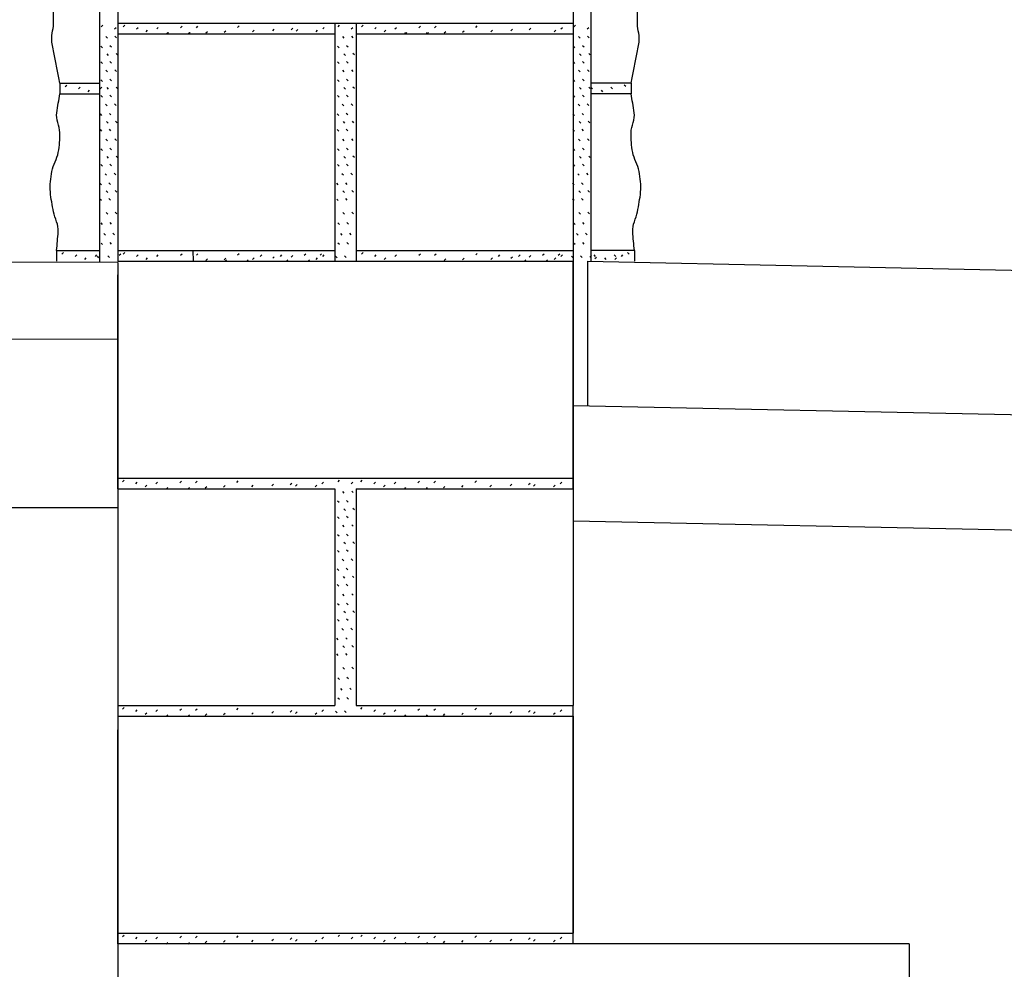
# Paper-space layout '113851GY001' of a CAD drawing. Header units: feet. Extents: x 0 to 55.7, y 0 to 22.
# Tile 6 of 21: x 3.9 to 5.2, y 18.2 to 19.4. Entities that reach past the tile are written whole.
import ezdxf

# ---------------------------------------------------------------- set-up
doc = ezdxf.new("R2010")
doc.units = ezdxf.units.FT
doc.header["$MEASUREMENT"] = 0
doc.layers.add('C-ANNO-TEXT', color=7, linetype='Continuous')
doc.layers.add('TX_P_20', color=7, linetype='Continuous')

psp = doc.layouts.new('113851GY001')

# ---------------------------------------------------------------- linework, layer by layer
at = {"layer": 'C-ANNO-TEXT'}
for p, q in [((3.97741, 19.07704), (3.97741, 19.96418)), ((4.61491, 19.078), (4.61491, 19.96418)), ((4.00078, 19.66878), (4.00078, 19.38724)), ((4.59155, 19.66878), (4.59155, 19.38724)), ((3.97916, 19.38257), (3.98119, 19.38461)), ((3.99632, 19.37971), (3.99835, 19.38175)), ((4.00078, 19.38724), (4.31001, 19.38724)), ((4.00078, 19.38724), (4.00078, 19.37339)), ((4.00773, 19.38257), (4.00977, 19.38461)), ((4.02489, 19.37971), (4.02693, 19.38175)), ((4.03728, 19.3759), (4.03932, 19.37794)), ((4.05111, 19.37971), (4.05314, 19.38175)), ((4.08209, 19.38114), (4.08413, 19.38318)), ((4.10259, 19.38114), (4.10462, 19.38318)), ((4.11498, 19.37447), (4.11702, 19.37651)), ((4.13881, 19.37542), (4.14085, 19.37746)), ((4.15597, 19.38162), (4.15801, 19.38366)), ((4.17551, 19.3759), (4.17755, 19.37794)), ((4.20173, 19.37733), (4.20377, 19.37937)), ((4.22556, 19.37876), (4.2276, 19.3808)), ((4.23223, 19.37685), (4.23427, 19.37889)), ((4.25797, 19.3759), (4.26001, 19.37794)), ((4.26655, 19.37971), (4.26859, 19.38175)), ((4.28233, 19.38724), (4.28233, 19.37339)), ((4.2865, 19.38257), (4.28853, 19.38461)), ((4.30365, 19.37971), (4.30569, 19.38175)), ((4.31001, 19.38724), (4.59155, 19.38724)), ((4.31001, 19.38724), (4.31001, 19.37339)), ((4.31696, 19.38257), (4.319, 19.38461)), ((4.33412, 19.37971), (4.33616, 19.38175)), ((4.34651, 19.3759), (4.34855, 19.37794)), ((4.36033, 19.37971), (4.36237, 19.38175)), ((4.39132, 19.38114), (4.39335, 19.38318)), ((4.41181, 19.38114), (4.41385, 19.38318)), ((4.42421, 19.37447), (4.42624, 19.37651)), ((4.44804, 19.37542), (4.45007, 19.37746)), ((4.4652, 19.38162), (4.46723, 19.38366)), ((4.48474, 19.3759), (4.48678, 19.37794)), ((4.51096, 19.37733), (4.51299, 19.37937)), ((4.53479, 19.37876), (4.53682, 19.3808)), ((4.5672, 19.3759), (4.56924, 19.37794)), ((4.57578, 19.37971), (4.57782, 19.38175)), ((4.59155, 19.38724), (4.59155, 19.37339)), ((4.59265, 19.38257), (4.59469, 19.38461)), ((4.60981, 19.37971), (4.61185, 19.38175)), ((3.98722, 19.36774), (3.98519, 19.36978)), ((3.99895, 19.36833), (3.99691, 19.37036)), ((4.00078, 19.37339), (4.00078, 19.09184)), ((4.00078, 19.37339), (4.28233, 19.37339)), ((4.06341, 19.37304), (4.06545, 19.37508)), ((4.06445, 19.37304), (4.06649, 19.37508)), ((4.09154, 19.37304), (4.09357, 19.37508)), ((4.09258, 19.37304), (4.09461, 19.37508)), ((4.28233, 19.37339), (4.28233, 19.09184)), ((4.29456, 19.36774), (4.29252, 19.36978)), ((4.30629, 19.36833), (4.30425, 19.37036)), ((4.31001, 19.37339), (4.31001, 19.09184)), ((4.31001, 19.37339), (4.59155, 19.37339)), ((4.37264, 19.37304), (4.37468, 19.37508)), ((4.37368, 19.37304), (4.37572, 19.37508)), ((4.40076, 19.37304), (4.4028, 19.37508)), ((4.4018, 19.37304), (4.40384, 19.37508)), ((4.59155, 19.37339), (4.59155, 19.09184)), ((4.60072, 19.36774), (4.59868, 19.36978)), ((4.61245, 19.36833), (4.61041, 19.37036)), ((3.98055, 19.35535), (3.97851, 19.35738)), ((3.99228, 19.35593), (3.99024, 19.35797)), ((4.28789, 19.35535), (4.28585, 19.35738)), ((4.29961, 19.35593), (4.29758, 19.35797)), ((4.59405, 19.35535), (4.59201, 19.35738)), ((4.60577, 19.35593), (4.60374, 19.35797)), ((3.98865, 19.34534), (3.98662, 19.34737)), ((4.00038, 19.34592), (3.99834, 19.34796)), ((4.29599, 19.34534), (4.29395, 19.34737)), ((4.30772, 19.34592), (4.30568, 19.34796)), ((4.60215, 19.34534), (4.60011, 19.34737)), ((4.61388, 19.34592), (4.61184, 19.34796)), ((3.98055, 19.33485), (3.97851, 19.33689)), ((3.98722, 19.32406), (3.98519, 19.3261)), ((3.99228, 19.33544), (3.99024, 19.33747)), ((3.99895, 19.32465), (3.99691, 19.32668)), ((4.28789, 19.33485), (4.28585, 19.33689)), ((4.29456, 19.32406), (4.29252, 19.3261)), ((4.29961, 19.33544), (4.29758, 19.33747)), ((4.30629, 19.32465), (4.30425, 19.32668)), ((4.59405, 19.33485), (4.59201, 19.33689)), ((4.60072, 19.32406), (4.59868, 19.3261)), ((4.60577, 19.33544), (4.60374, 19.33747)), ((4.61245, 19.32465), (4.61041, 19.32668)), ((3.98055, 19.31167), (3.97851, 19.3137)), ((3.99228, 19.31225), (3.99024, 19.31429)), ((4.28789, 19.31167), (4.28585, 19.3137)), ((4.29961, 19.31225), (4.29758, 19.31429)), ((4.59405, 19.31167), (4.59201, 19.3137)), ((4.60577, 19.31225), (4.60374, 19.31429)), ((3.92541, 19.30944), (3.92541, 19.29559)), ((3.92541, 19.30944), (3.97741, 19.30944)), ((3.93236, 19.30478), (3.9344, 19.30681)), ((3.94952, 19.30191), (3.95156, 19.30395)), ((3.96192, 19.2981), (3.96395, 19.30014)), ((3.97763, 19.30191), (3.97966, 19.30395)), ((3.98865, 19.30166), (3.98662, 19.30369)), ((4.00038, 19.30224), (3.99834, 19.30428)), ((4.29599, 19.30166), (4.29395, 19.30369)), ((4.30772, 19.30224), (4.30568, 19.30428)), ((4.60215, 19.30166), (4.60011, 19.30369)), ((4.61388, 19.30224), (4.61184, 19.30428)), ((4.61658, 19.30191), (4.61454, 19.30395)), ((4.66691, 19.30944), (4.61491, 19.30944)), ((4.6304, 19.2981), (4.62837, 19.30014)), ((4.6428, 19.30191), (4.64076, 19.30395)), ((4.65996, 19.30477), (4.65792, 19.30681)), ((4.66691, 19.30944), (4.66691, 19.29559)), ((3.92541, 19.29561), (3.97741, 19.29561)), ((3.92541, 19.29561), (3.97741, 19.29561)), ((3.98055, 19.29117), (3.97851, 19.29321)), ((3.99228, 19.29176), (3.99024, 19.29379)), ((4.28789, 19.29117), (4.28585, 19.29321)), ((4.29961, 19.29176), (4.29758, 19.29379)), ((4.59405, 19.29117), (4.59201, 19.29321)), ((4.60577, 19.29176), (4.60374, 19.29379)), ((4.66691, 19.29561), (4.61491, 19.29561)), ((4.66691, 19.29561), (4.61491, 19.29561)), ((3.98666, 19.27982), (3.98463, 19.28186)), ((3.99839, 19.28041), (3.99635, 19.28244)), ((4.294, 19.27982), (4.29196, 19.28186)), ((4.30573, 19.28041), (4.30369, 19.28244)), ((4.60016, 19.27982), (4.59812, 19.28186)), ((4.61189, 19.28041), (4.60985, 19.28244)), ((3.97999, 19.26743), (3.97795, 19.26947)), ((3.99172, 19.26802), (3.98968, 19.27005)), ((4.28733, 19.26743), (4.28529, 19.26947)), ((4.29905, 19.26802), (4.29702, 19.27005)), ((4.59349, 19.26743), (4.59145, 19.26947)), ((4.60521, 19.26802), (4.60318, 19.27005)), ((3.97999, 19.24693), (3.97795, 19.24897)), ((3.98809, 19.25742), (3.98606, 19.25945)), ((3.99172, 19.24752), (3.98968, 19.24956)), ((3.99982, 19.258), (3.99778, 19.26004)), ((4.28733, 19.24693), (4.28529, 19.24897)), ((4.29543, 19.25742), (4.29339, 19.25945)), ((4.29905, 19.24752), (4.29702, 19.24956)), ((4.30716, 19.258), (4.30512, 19.26004)), ((4.59349, 19.24693), (4.59145, 19.24897)), ((4.60159, 19.25742), (4.59955, 19.25945)), ((4.60521, 19.24752), (4.60318, 19.24956)), ((4.61332, 19.258), (4.61128, 19.26004)), ((3.98722, 19.23446), (3.98519, 19.2365)), ((3.99895, 19.23505), (3.99691, 19.23708)), ((4.29456, 19.23446), (4.29252, 19.2365)), ((4.30629, 19.23505), (4.30425, 19.23708)), ((4.60072, 19.23446), (4.59868, 19.2365)), ((4.61245, 19.23505), (4.61041, 19.23708)), ((3.98055, 19.22207), (3.97851, 19.22411)), ((3.99228, 19.22266), (3.99024, 19.22469)), ((4.28789, 19.22207), (4.28585, 19.22411)), ((4.29961, 19.22266), (4.29758, 19.22469)), ((4.59405, 19.22207), (4.59201, 19.22411)), ((4.60577, 19.22266), (4.60374, 19.22469)), ((3.98865, 19.21206), (3.98662, 19.2141)), ((4.00038, 19.21265), (3.99834, 19.21468)), ((4.29599, 19.21206), (4.29395, 19.2141)), ((4.30772, 19.21265), (4.30568, 19.21468)), ((4.60215, 19.21206), (4.60011, 19.2141)), ((4.61388, 19.21265), (4.61184, 19.21468)), ((3.98055, 19.20157), (3.97851, 19.20361)), ((3.99228, 19.20216), (3.99024, 19.2042)), ((4.28789, 19.20157), (4.28585, 19.20361)), ((4.29961, 19.20216), (4.29758, 19.2042)), ((4.59405, 19.20157), (4.59201, 19.20361)), ((4.60577, 19.20216), (4.60374, 19.2042)), ((3.9861, 19.18966), (3.98407, 19.1917)), ((3.99783, 19.19025), (3.99579, 19.19229)), ((4.29344, 19.18966), (4.2914, 19.1917)), ((4.30517, 19.19025), (4.30313, 19.19229)), ((4.5996, 19.18966), (4.59756, 19.1917)), ((4.61133, 19.19025), (4.60929, 19.19229)), ((3.97943, 19.17727), (3.97739, 19.17931)), ((3.99116, 19.17786), (3.98912, 19.17989)), ((4.28677, 19.17727), (4.28473, 19.17931)), ((4.29849, 19.17786), (4.29646, 19.17989)), ((4.59293, 19.17727), (4.59089, 19.17931)), ((4.60465, 19.17786), (4.60262, 19.17989)), ((3.98753, 19.16726), (3.9855, 19.1693)), ((3.99116, 19.15736), (3.98912, 19.1594)), ((3.99926, 19.16785), (3.99722, 19.16988)), ((4.29487, 19.16726), (4.29283, 19.1693)), ((4.29849, 19.15736), (4.29646, 19.1594)), ((4.3066, 19.16785), (4.30456, 19.16988)), ((4.60103, 19.16726), (4.59899, 19.1693)), ((4.60465, 19.15736), (4.60262, 19.1594)), ((4.61276, 19.16785), (4.61072, 19.16988)), ((3.97943, 19.15677), (3.97739, 19.15881)), ((4.28677, 19.15677), (4.28473, 19.15881)), ((4.59293, 19.15677), (4.59089, 19.15881)), ((3.98753, 19.13914), (3.9855, 19.14117)), ((3.99926, 19.13972), (3.99722, 19.14176)), ((4.29487, 19.13914), (4.29283, 19.14117)), ((4.3066, 19.13972), (4.30456, 19.14176)), ((4.60103, 19.13914), (4.59899, 19.14117)), ((4.61276, 19.13972), (4.61072, 19.14176)), ((3.98086, 19.12579), (3.97882, 19.12783)), ((3.99259, 19.12638), (3.99055, 19.12841)), ((4.2882, 19.12579), (4.28616, 19.12783)), ((4.29992, 19.12638), (4.29789, 19.12841)), ((4.59436, 19.12579), (4.59232, 19.12783)), ((4.60608, 19.12638), (4.60405, 19.12841)), ((3.98467, 19.11197), (3.98264, 19.11401)), ((3.9964, 19.11256), (3.99436, 19.11459)), ((4.29201, 19.11197), (4.28997, 19.11401)), ((4.30374, 19.11256), (4.3017, 19.11459)), ((4.59817, 19.11197), (4.59613, 19.11401)), ((4.6099, 19.11256), (4.60786, 19.11459)), ((3.98086, 19.09958), (3.97882, 19.10161)), ((3.99259, 19.10016), (3.99055, 19.1022)), ((4.2882, 19.09958), (4.28616, 19.10161)), ((4.29992, 19.10016), (4.29789, 19.1022)), ((4.59436, 19.09958), (4.59232, 19.10161)), ((4.60608, 19.10016), (4.60405, 19.1022)), ((3.92116, 19.09184), (3.92116, 19.078)), ((3.92116, 19.09184), (3.97741, 19.09184)), ((3.92811, 19.08718), (3.93015, 19.08922)), ((3.94527, 19.08432), (3.94731, 19.08636)), ((3.95767, 19.08051), (3.9597, 19.08254)), ((3.97149, 19.08432), (3.97352, 19.08636)), ((3.97611, 19.08242), (3.97407, 19.08445)), ((3.98973, 19.083), (3.98769, 19.08504)), ((4.00078, 19.09184), (4.00078, 19.078)), ((4.00078, 19.09184), (4.28233, 19.09184)), ((4.00247, 19.08575), (4.00451, 19.08779)), ((4.00773, 19.08718), (4.00977, 19.08922)), ((4.02489, 19.08432), (4.02693, 19.08636)), ((4.03728, 19.08051), (4.03932, 19.08254)), ((4.05111, 19.08432), (4.05314, 19.08636)), ((4.08209, 19.08575), (4.08413, 19.08779)), ((4.09804, 19.09184), (4.0986, 19.078)), ((4.10259, 19.08575), (4.10462, 19.08779)), ((4.15597, 19.08623), (4.15801, 19.08826)), ((4.17551, 19.08051), (4.17755, 19.08254)), ((4.1854, 19.08432), (4.18743, 19.08636)), ((4.20173, 19.08194), (4.20377, 19.08397)), ((4.21161, 19.08432), (4.21365, 19.08636)), ((4.22556, 19.08337), (4.2276, 19.0854)), ((4.2426, 19.08575), (4.24463, 19.08779)), ((4.25797, 19.08051), (4.26001, 19.08254)), ((4.26309, 19.08575), (4.26513, 19.08779)), ((4.26655, 19.08432), (4.26859, 19.08636)), ((4.28233, 19.09184), (4.28233, 19.078)), ((4.28534, 19.08242), (4.2833, 19.08445)), ((4.29706, 19.083), (4.29503, 19.08504)), ((4.31001, 19.09184), (4.31001, 19.078)), ((4.31001, 19.09184), (4.59155, 19.09184)), ((4.31696, 19.08718), (4.319, 19.08922)), ((4.33412, 19.08432), (4.33616, 19.08636)), ((4.34651, 19.08051), (4.34855, 19.08254)), ((4.36033, 19.08432), (4.36237, 19.08636)), ((4.39132, 19.08575), (4.39335, 19.08779)), ((4.41181, 19.08575), (4.41385, 19.08779)), ((4.4652, 19.08623), (4.46723, 19.08826)), ((4.48474, 19.08051), (4.48678, 19.08254)), ((4.49462, 19.08432), (4.49666, 19.08636)), ((4.51096, 19.08194), (4.51299, 19.08397)), ((4.52084, 19.08432), (4.52288, 19.08636)), ((4.53479, 19.08337), (4.53682, 19.0854)), ((4.55182, 19.08575), (4.55386, 19.08779)), ((4.5672, 19.08051), (4.56924, 19.08254)), ((4.57232, 19.08575), (4.57435, 19.08779)), ((4.57578, 19.08432), (4.57782, 19.08636)), ((4.5915, 19.08242), (4.58946, 19.08445)), ((4.59155, 19.09184), (4.59155, 19.078)), ((4.60322, 19.083), (4.60119, 19.08504)), ((4.61336, 19.08337), (4.61539, 19.0854)), ((4.61336, 19.08337), (4.61539, 19.0854)), ((4.67116, 19.09184), (4.61491, 19.09184)), ((4.62083, 19.08432), (4.61879, 19.08636)), ((4.62003, 19.08146), (4.62206, 19.0835)), ((4.62003, 19.08146), (4.62206, 19.0835)), ((4.63465, 19.08051), (4.63262, 19.08254)), ((4.64705, 19.08432), (4.64501, 19.08636)), ((4.64577, 19.08051), (4.6478, 19.08254)), ((4.64577, 19.08051), (4.6478, 19.08254)), ((4.65435, 19.08432), (4.65638, 19.08636)), ((4.65435, 19.08432), (4.65638, 19.08636)), ((4.66421, 19.08718), (4.66217, 19.08922)), ((4.67116, 19.09184), (4.67116, 19.078)), ((4.67116, 19.09184), (4.67116, 19.078)), ((4.67116, 19.09184), (4.67116, 19.078)), ((4.00078, 19.078), (4.59155, 19.078)), ((4.00078, 19.07646), (4.00078, 18.79645)), ((4.11498, 19.07908), (4.11702, 19.08111)), ((4.13881, 19.08003), (4.14085, 19.08207)), ((4.13945, 19.07765), (4.14149, 19.07968)), ((4.16758, 19.07765), (4.16961, 19.07968)), ((4.21907, 19.07765), (4.22111, 19.07968)), ((4.2472, 19.07765), (4.24923, 19.07968)), ((4.42421, 19.07908), (4.42624, 19.08111)), ((4.44804, 19.08003), (4.45007, 19.08207)), ((4.5283, 19.07765), (4.53034, 19.07968)), ((4.55642, 19.07765), (4.55846, 19.07968)), ((4.59155, 18.7826), (4.59155, 19.078)), ((4.59155, 18.79645), (4.59155, 19.078)), ((4.59155, 19.078), (4.59155, 18.79645)), ((4.59155, 19.078), (4.59155, 18.89046)), ((4.6103, 19.078), (4.6103, 18.89007)), ((6.12152, 19.04617), (4.6103, 19.07761)), ((4.00078, 18.7826), (4.00078, 19.06031)), ((4.59155, 18.89046), (4.59155, 18.74042)), ((6.12152, 18.85863), (4.59155, 18.89046)), ((4.00078, 18.79645), (4.00078, 18.7826)), ((4.00078, 18.79645), (4.00078, 18.7826)), ((4.00078, 18.79645), (4.59155, 18.79645)), ((4.00669, 18.79179), (4.00873, 18.79382)), ((4.02385, 18.78893), (4.02589, 18.79096)), ((4.05007, 18.78893), (4.0521, 18.79096)), ((4.08105, 18.79036), (4.08309, 18.79239)), ((4.10155, 18.79036), (4.10358, 18.79239)), ((4.15493, 18.79083), (4.15697, 18.79287)), ((4.20069, 18.78654), (4.20273, 18.78858)), ((4.22452, 18.78797), (4.22656, 18.79001)), ((4.26551, 18.78893), (4.26755, 18.79096)), ((4.2865, 18.79179), (4.28853, 18.79382)), ((4.30365, 18.78893), (4.30569, 18.79096)), ((4.31001, 18.79645), (4.59155, 18.79645)), ((4.31592, 18.79179), (4.31796, 18.79382)), ((4.31592, 18.79179), (4.31796, 18.79382)), ((4.33308, 18.78893), (4.33512, 18.79096)), ((4.33308, 18.78893), (4.33512, 18.79096)), ((4.35929, 18.78893), (4.36133, 18.79096)), ((4.35929, 18.78893), (4.36133, 18.79096)), ((4.39028, 18.79036), (4.39231, 18.79239)), ((4.39028, 18.79036), (4.39231, 18.79239)), ((4.41077, 18.79036), (4.41281, 18.79239)), ((4.41077, 18.79036), (4.41281, 18.79239)), ((4.46416, 18.79083), (4.46619, 18.79287)), ((4.46416, 18.79083), (4.46619, 18.79287)), ((4.50992, 18.78654), (4.51195, 18.78858)), ((4.50992, 18.78654), (4.51195, 18.78858)), ((4.53375, 18.78797), (4.53578, 18.79001)), ((4.53375, 18.78797), (4.53578, 18.79001)), ((4.57474, 18.78893), (4.57678, 18.79096)), ((4.00078, 18.7826), (4.00078, 18.50106)), ((4.00078, 18.7826), (4.28233, 18.7826)), ((4.03625, 18.78511), (4.03828, 18.78715)), ((4.06341, 18.78225), (4.06545, 18.78429)), ((4.09154, 18.78225), (4.09357, 18.78429)), ((4.11394, 18.78368), (4.11598, 18.78572)), ((4.13777, 18.78464), (4.13981, 18.78667)), ((4.17447, 18.78511), (4.17651, 18.78715)), ((4.2312, 18.78607), (4.23323, 18.7881)), ((4.25693, 18.78511), (4.25897, 18.78715)), ((4.28233, 18.7826), (4.28233, 18.50106)), ((4.29456, 18.77695), (4.29252, 18.77899)), ((4.30629, 18.77754), (4.30425, 18.77958)), ((4.31001, 18.7826), (4.31001, 18.50106)), ((4.31001, 18.7826), (4.59155, 18.7826)), ((4.34547, 18.78511), (4.34751, 18.78715)), ((4.34547, 18.78511), (4.34751, 18.78715)), ((4.37264, 18.78225), (4.37468, 18.78429)), ((4.40076, 18.78225), (4.4028, 18.78429)), ((4.40076, 18.78225), (4.4028, 18.78429)), ((4.42317, 18.78368), (4.4252, 18.78572)), ((4.42317, 18.78368), (4.4252, 18.78572)), ((4.447, 18.78464), (4.44903, 18.78667)), ((4.447, 18.78464), (4.44903, 18.78667)), ((4.4837, 18.78511), (4.48574, 18.78715)), ((4.4837, 18.78511), (4.48574, 18.78715)), ((4.54042, 18.78607), (4.54246, 18.7881)), ((4.54042, 18.78607), (4.54246, 18.7881)), ((4.56616, 18.78511), (4.5682, 18.78715)), ((4.56616, 18.78511), (4.5682, 18.78715)), ((4.59155, 18.7826), (4.59155, 18.50106)), ((4.28789, 18.76456), (4.28585, 18.7666)), ((4.29961, 18.76515), (4.29758, 18.76718)), ((4.29599, 18.75455), (4.29395, 18.75659)), ((4.30772, 18.75514), (4.30568, 18.75717)), ((4.28789, 18.74406), (4.28585, 18.7461)), ((4.29961, 18.74465), (4.29758, 18.74669)), ((6.12152, 18.7086), (4.59155, 18.74042)), ((4.29456, 18.73327), (4.29252, 18.73531)), ((4.30629, 18.73386), (4.30425, 18.7359)), ((4.28789, 18.72088), (4.28585, 18.72292)), ((4.29599, 18.71087), (4.29395, 18.71291)), ((4.29961, 18.72147), (4.29758, 18.7235)), ((4.30772, 18.71146), (4.30568, 18.71349)), ((4.28789, 18.70039), (4.28585, 18.70242)), ((4.29961, 18.70097), (4.29758, 18.70301)), ((4.294, 18.68903), (4.29196, 18.69107)), ((4.30573, 18.68962), (4.30369, 18.69166)), ((4.28733, 18.67664), (4.28529, 18.67868)), ((4.29905, 18.67723), (4.29702, 18.67926)), ((4.29543, 18.66663), (4.29339, 18.66867)), ((4.30716, 18.66722), (4.30512, 18.66925)), ((4.28733, 18.65615), (4.28529, 18.65818)), ((4.29905, 18.65673), (4.29702, 18.65877)), ((4.29456, 18.64368), (4.29252, 18.64571)), ((4.30629, 18.64426), (4.30425, 18.6463)), ((4.28789, 18.63128), (4.28585, 18.63332)), ((4.29599, 18.62127), (4.29395, 18.62331)), ((4.29961, 18.63187), (4.29758, 18.6339)), ((4.30772, 18.62186), (4.30568, 18.62389)), ((4.28789, 18.61079), (4.28585, 18.61282)), ((4.29961, 18.61137), (4.29758, 18.61341)), ((4.29344, 18.59888), (4.2914, 18.60091)), ((4.30517, 18.59946), (4.30313, 18.6015)), ((4.28677, 18.58648), (4.28473, 18.58852)), ((4.29849, 18.58707), (4.29646, 18.58911)), ((4.29487, 18.57647), (4.29283, 18.57851)), ((4.3066, 18.57706), (4.30456, 18.5791)), ((4.28677, 18.56599), (4.28473, 18.56802)), ((4.29849, 18.56657), (4.29646, 18.56861)), ((4.29487, 18.54835), (4.29283, 18.55039)), ((4.3066, 18.54894), (4.30456, 18.55097)), ((4.2882, 18.535), (4.28616, 18.53704)), ((4.29992, 18.53559), (4.29789, 18.53763)), ((4.29201, 18.52118), (4.28997, 18.52322)), ((4.30374, 18.52177), (4.3017, 18.5238)), ((4.2882, 18.50879), (4.28616, 18.51083)), ((4.29992, 18.50938), (4.29789, 18.51141)), ((4.00078, 18.50106), (4.00078, 18.48721)), ((4.00078, 18.50106), (4.28233, 18.50106)), ((4.00669, 18.49639), (4.00873, 18.49843)), ((4.02385, 18.49353), (4.02589, 18.49557)), ((4.05007, 18.49353), (4.0521, 18.49557)), ((4.08105, 18.49496), (4.08309, 18.497)), ((4.10155, 18.49496), (4.10358, 18.497)), ((4.15493, 18.49544), (4.15697, 18.49748)), ((4.22452, 18.49258), (4.22656, 18.49462)), ((4.26551, 18.49353), (4.26755, 18.49557)), ((4.29706, 18.49222), (4.29503, 18.49425)), ((4.31001, 18.50106), (4.59155, 18.50106)), ((4.31592, 18.49639), (4.31796, 18.49843)), ((4.33308, 18.49353), (4.33512, 18.49557)), ((4.35929, 18.49353), (4.36133, 18.49557)), ((4.39028, 18.49496), (4.39231, 18.497)), ((4.41077, 18.49496), (4.41281, 18.497)), ((4.46416, 18.49544), (4.46619, 18.49748)), ((4.53375, 18.49258), (4.53578, 18.49462)), ((4.57474, 18.49353), (4.57678, 18.49557)), ((4.59155, 18.19182), (4.59155, 18.50106)), ((4.00078, 18.48721), (4.00078, 18.20566)), ((4.00078, 18.48721), (4.59155, 18.48721)), ((4.03625, 18.48972), (4.03828, 18.49176)), ((4.06341, 18.48686), (4.06545, 18.4889)), ((4.09154, 18.48686), (4.09357, 18.4889)), ((4.11394, 18.48829), (4.11598, 18.49033)), ((4.13777, 18.48924), (4.13981, 18.49128)), ((4.17447, 18.48972), (4.17651, 18.49176)), ((4.20069, 18.49115), (4.20273, 18.49319)), ((4.2312, 18.49067), (4.23323, 18.49271)), ((4.25693, 18.48972), (4.25897, 18.49176)), ((4.28534, 18.49163), (4.2833, 18.49367)), ((4.34547, 18.48972), (4.34751, 18.49176)), ((4.37264, 18.48686), (4.37468, 18.4889)), ((4.40076, 18.48686), (4.4028, 18.4889)), ((4.42317, 18.48829), (4.4252, 18.49033)), ((4.447, 18.48924), (4.44903, 18.49128)), ((4.4837, 18.48972), (4.48574, 18.49176)), ((4.50992, 18.49115), (4.51195, 18.49319)), ((4.54042, 18.49067), (4.54246, 18.49271)), ((4.56616, 18.48972), (4.5682, 18.49176)), ((4.59155, 18.48721), (4.59155, 18.20566)), ((4.00078, 18.19182), (4.00078, 18.46952)), ((4.00078, 18.20566), (4.00078, 18.19182)), ((4.00078, 18.20566), (4.59155, 18.20566)), ((4.00669, 18.201), (4.00873, 18.20304)), ((4.08105, 18.19957), (4.08309, 18.20161)), ((4.10155, 18.19957), (4.10358, 18.20161)), ((4.15493, 18.20005), (4.15697, 18.20208)), ((4.28649, 18.201), (4.28853, 18.20304)), ((4.31592, 18.201), (4.31796, 18.20304)), ((4.39028, 18.19957), (4.39231, 18.20161)), ((4.41077, 18.19957), (4.41281, 18.20161)), ((4.46416, 18.20005), (4.46619, 18.20208)), ((5.02771, 18.19182), (4.00078, 18.19182)), ((4.00078, 18.19182), (4.00078, 17.74872)), ((4.02385, 18.19814), (4.02589, 18.20018)), ((4.03625, 18.19433), (4.03828, 18.19636)), ((4.05007, 18.19814), (4.0521, 18.20018)), ((4.06341, 18.19147), (4.06545, 18.1935)), ((4.09154, 18.19147), (4.09357, 18.1935)), ((4.11394, 18.1929), (4.11598, 18.19493)), ((4.13777, 18.19385), (4.13981, 18.19589)), ((4.17447, 18.19433), (4.17651, 18.19636)), ((4.20069, 18.19576), (4.20273, 18.19779)), ((4.22452, 18.19719), (4.22656, 18.19922)), ((4.2312, 18.19528), (4.23323, 18.19732)), ((4.25693, 18.19433), (4.25897, 18.19636)), ((4.26551, 18.19814), (4.26755, 18.20018)), ((4.30365, 18.19814), (4.30569, 18.20018)), ((4.33308, 18.19814), (4.33512, 18.20018)), ((4.34547, 18.19433), (4.34751, 18.19636)), ((4.35929, 18.19814), (4.36133, 18.20018)), ((4.37264, 18.19147), (4.37468, 18.1935)), ((4.40076, 18.19147), (4.4028, 18.1935)), ((4.42317, 18.1929), (4.4252, 18.19493)), ((4.447, 18.19385), (4.44903, 18.19589)), ((4.4837, 18.19433), (4.48574, 18.19636)), ((4.50992, 18.19576), (4.51195, 18.19779)), ((4.53375, 18.19719), (4.53578, 18.19922)), ((4.54042, 18.19528), (4.54246, 18.19732)), ((4.56616, 18.19433), (4.5682, 18.19636)), ((4.57474, 18.19814), (4.57678, 18.20018)), ((5.02771, 18.19182), (5.02771, 17.74872))]:
    psp.add_line(p, q, dxfattribs=at)
for points, knots in [([(3.92541, 19.30944), (3.92198, 19.32713), (3.91855, 19.34483), (3.91512, 19.36252), (3.91361, 19.3703), (3.91697, 19.37829), (3.91717, 19.3862), (3.91737, 19.39374), (3.9173, 19.40132), (3.91717, 19.40885), (3.91702, 19.41781), (3.91065, 19.42731), (3.91409, 19.43561), (3.91835, 19.44591), (3.92261, 19.45622), (3.92687, 19.46652)], [0, 0, 0, 0, 0.3361345, 0.3361345, 0.3361345, 0.4838617, 0.4838617, 0.4838617, 0.6246347, 0.6246347, 0.6246347, 0.7921067, 0.7921067, 0.7921067, 1, 1, 1, 1]), ([(4.66691, 19.30944), (4.67034, 19.32713), (4.67377, 19.34483), (4.6772, 19.36252), (4.67871, 19.3703), (4.67535, 19.37829), (4.67514, 19.3862), (4.67495, 19.39374), (4.67501, 19.40132), (4.67514, 19.40885), (4.6753, 19.41781), (4.68167, 19.42731), (4.67823, 19.43561), (4.67397, 19.44591), (4.66971, 19.45622), (4.66545, 19.46652)], [0, 0, 0, 0, 0.3361345, 0.3361345, 0.3361345, 0.4838617, 0.4838617, 0.4838617, 0.6246347, 0.6246347, 0.6246347, 0.7921067, 0.7921067, 0.7921067, 1, 1, 1, 1]), ([(3.92116, 19.09184), (3.92189, 19.10006), (3.92262, 19.10828), (3.92335, 19.1165), (3.92413, 19.12528), (3.91885, 19.13357), (3.91717, 19.14223), (3.91553, 19.15076), (3.91392, 19.15922), (3.91306, 19.16797), (3.91217, 19.17697), (3.91338, 19.18589), (3.91512, 19.19473), (3.9168, 19.20331), (3.92165, 19.21087), (3.92335, 19.21944), (3.92504, 19.22793), (3.92558, 19.23653), (3.92541, 19.24517), (3.92524, 19.2539), (3.91986, 19.26234), (3.92129, 19.27091), (3.92266, 19.27914), (3.92404, 19.28738), (3.92541, 19.29561)], [0, 0, 0, 0, 0.1195119, 0.1195119, 0.1195119, 0.2473109, 0.2473109, 0.2473109, 0.3731617, 0.3731617, 0.3731617, 0.5027845, 0.5027845, 0.5027845, 0.6285371, 0.6285371, 0.6285371, 0.7532043, 0.7532043, 0.7532043, 0.879055, 0.879055, 0.879055, 1, 1, 1, 1]), ([(4.67116, 19.09184), (4.67043, 19.10006), (4.6697, 19.10828), (4.66897, 19.1165), (4.66819, 19.12528), (4.67347, 19.13357), (4.67514, 19.14223), (4.67679, 19.15076), (4.6784, 19.15921), (4.67926, 19.16797), (4.68015, 19.17698), (4.67894, 19.1859), (4.6772, 19.19473), (4.67552, 19.2033), (4.67067, 19.21087), (4.66897, 19.21944), (4.66728, 19.22793), (4.66674, 19.23652), (4.66691, 19.24517), (4.66708, 19.2539), (4.67246, 19.26234), (4.67103, 19.27091), (4.66965, 19.27914), (4.66828, 19.28738), (4.66691, 19.29561)], [0, 0, 0, 0, 0.1195119, 0.1195119, 0.1195119, 0.2473109, 0.2473109, 0.2473109, 0.3731617, 0.3731617, 0.3731617, 0.5027845, 0.5027845, 0.5027845, 0.6285371, 0.6285371, 0.6285371, 0.7532043, 0.7532043, 0.7532043, 0.879055, 0.879055, 0.879055, 1, 1, 1, 1])]:
    psp.add_open_spline(points, degree=3, knots=knots, dxfattribs=at)
at = {"layer": 'TX_P_20'}
for points in [[(4.00078, 19.07646), (3.17723, 19.078)], [(4.00078, 18.97644), (3.17723, 18.97798)], [(3.17599, 18.75829), (4.00078, 18.75829)]]:
    psp.add_lwpolyline(points, dxfattribs=at)

doc.saveas('drawing.dxf')
